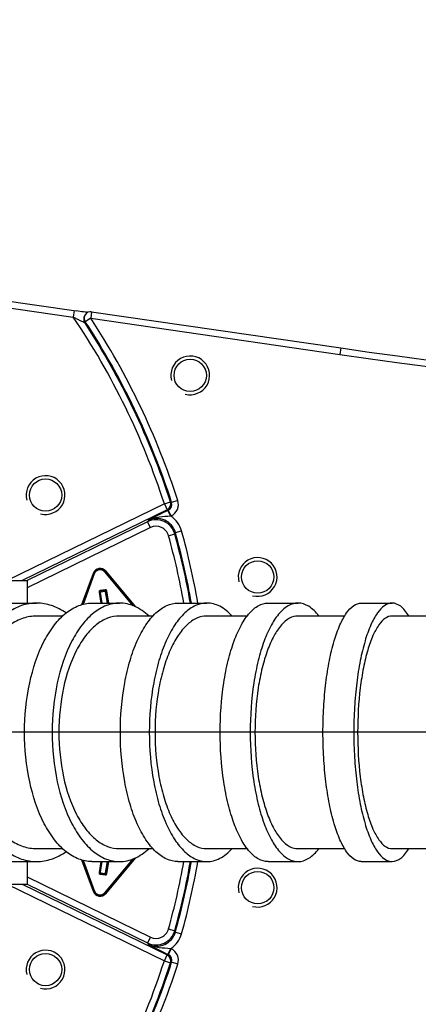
# Model space of a CAD drawing. Extents: x 0 to 594, y 0 to 420.
# Tile 81 of 104: x 364 to 370, y 180 to 195. Entities that reach past the tile are written whole.
import ezdxf

# ---------------------------------------------------------------- set-up
doc = ezdxf.new("R2010")
doc.units = 0
doc.header["$LTSCALE"] = 32.67
doc.linetypes.add('CENTER', pattern=[0.6, 0.375, -0.075, 0.075, -0.075])
doc.linetypes.add('PHANTOM', pattern=[0.8, 0.45, -0.05, 0.1, -0.05, 0.1, -0.05])
doc.layers.get('0').update_dxf_attribs({"linetype": 'CONTINUOUS'})
for name, color, linetype in [('ASSY', 7, 'CONTINUOUS'), ('AXIS', 7, 'CONTINUOUS'), ('CRV', 7, 'CONTINUOUS'), ('DRIV_DIM', 7, 'CONTINUOUS'), ('ROUND', 7, 'CONTINUOUS')]:
    doc.layers.add(name, color=color, linetype=linetype)
doc.styles.get("Standard").update_dxf_attribs({"font": 'txt', "width": 0.8})
doc.dimstyles.new('DIMSTYLE_1', dxfattribs={"dimtxt": 3.8, "dimasz": 1.8, "dimexe": 2, "dimexo": 1.5, "dimgap": 1.9, "dimtad": 1, "dimdec": 3, "dimlfac": 10, "dimtxsty": 'STANDARD', "dimblk": 'OPEN', "dimblk1": 'OPEN', "dimblk2": 'OPEN', "dimcen": 0.09, "dimazin": 2, "dimtp": 0.5, "dimtm": 0.5, "dimtfac": 1, "dimtdec": -1, "dimtofl": 0, "dimtmove": 0, "dimatfit": 3, "dimtolj": 1})
doc.dimstyles.new('DIMSTYLE_2', dxfattribs={"dimtxt": 3.8, "dimasz": 1.8, "dimexe": 2, "dimexo": 1.5, "dimgap": 0.95, "dimtad": 1, "dimdec": 3, "dimlfac": 10, "dimtxsty": 'STANDARD', "dimblk": 'OPEN', "dimblk1": 'OPEN', "dimblk2": 'OPEN', "dimcen": 0.09, "dimazin": 2, "dimtp": 0.001, "dimtm": 0.001, "dimtfac": 1, "dimtdec": 3, "dimtofl": 0, "dimtmove": 0, "dimatfit": 3, "dimtolj": 1})

# ---------------------------------------------------------------- blocks, each defined once
blk = doc.blocks.new('*D9')
at = {"layer": 'DRIV_DIM', "color": 2, "linetype": 'CONTINUOUS'}
for p, q in [((478.229, 259.55), (491.452, 274.235)), ((297.649, 184.12), (289.051, 184.12))]:
    blk.add_line(p, q, dxfattribs=at)
for points in [[(488.359, 273.482), (490.114, 272.749), (489.175, 274.404)], [(290.449, 185.925), (291.051, 184.12), (291.681, 185.916)]]:
    blk.add_lwpolyline(points, dxfattribs=at)
for start, end in [(48, 114), (114, 180)]:
    blk.add_arc((410.312, 184.12), 119.261, start, end, dxfattribs=at)
blk = doc.blocks.new('_OPEN')
at = {"color": 0, "linetype": 'BYBLOCK'}
for p, q in [((0, 0), (-1, 0.342)), ((-1, -0.342), (0, 0)), ((-1, 0), (0, 0))]:
    blk.add_line(p, q, dxfattribs=at)
blk = doc.blocks.new('*D10')
at = {"layer": 'DRIV_DIM', "color": 2, "linetype": 'CONTINUOUS'}
for p, q in [((302.148, 184.12), (289.051, 184.12)), ((478.229, 108.691), (491.452, 94.006))]:
    blk.add_line(p, q, dxfattribs=at)
for points in [[(291.681, 182.325), (291.051, 184.12), (290.449, 182.316)], [(489.175, 93.837), (490.114, 95.492), (488.359, 94.758)]]:
    blk.add_lwpolyline(points, dxfattribs=at)
for start, end in [(180, 246), (246, 312)]:
    blk.add_arc((410.312, 184.12), 119.261, start, end, dxfattribs=at)
blk = doc.blocks.new('*D13')
at = {"layer": 'DRIV_DIM', "color": 2, "linetype": 'CONTINUOUS'}
blk.add_line((339.298, 254.526), (410.312, 184.12), dxfattribs=at)
at = {"layer": 'DRIV_DIM', "color": 2, "linetype": 'CONTINUOUS', "xscale": 1.8, "yscale": 1.8, "zscale": 1.8, "rotation": 135.2468841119}
blk.add_blockref('_OPEN', (339.298, 254.526), dxfattribs=at)

msp = doc.modelspace()

# ---------------------------------------------------------------- linework, layer by layer
at = {"color": 7, "linetype": 'CONTINUOUS'}
for p, q in [((364.66361, 185.92011), (364.26064, 185.92006)), ((366.06058, 185.92032), (365.54275, 185.92029)), ((367.51958, 185.9203), (366.89508, 185.92033)), ((369.02696, 185.92029), (368.30548, 185.92028)), ((370.5697, 185.92031), (369.76201, 185.92031)), ((364.26064, 182.32056), (364.66361, 182.32052)), ((365.54275, 182.32033), (366.06058, 182.3203)), ((366.89508, 182.3203), (367.51958, 182.32032)), ((368.30548, 182.32034), (369.02696, 182.32033)), ((369.76201, 182.32031), (370.5697, 182.32031))]:
    msp.add_line(p, q, dxfattribs=at)
at = {"color": 2, "linetype": 'CONTINUOUS'}
for centre in [(366.63725, 189.64379), (364.39885, 187.79146), (367.68095, 186.5245), (367.68095, 181.71612), (364.39885, 180.44917)]:
    msp.add_arc(centre, 0.3, 255, 195, dxfattribs=at)
at = {"color": 7, "linetype": 'CONTINUOUS'}
for points, knots in [([(364.26064, 185.92006), (364.19021, 185.92005), (364.04379, 185.89492), (363.83922, 185.78689), (363.65387, 185.61578), (363.43057, 185.30034), (363.24158, 184.79344), (363.1921, 184.35149), (363.1921, 184.12031)], [0, 0, 0, 0, 0.092561, 0.19116182, 0.30004458, 0.42105242, 0.69620583, 1, 1, 1, 1]), ([(365.54275, 185.92029), (365.48071, 185.92028), (365.34985, 185.89424), (365.17019, 185.78468), (365.00841, 185.61322), (364.81194, 185.29527), (364.64821, 184.78899), (364.60532, 184.35114), (364.60532, 184.12031)], [0, 0, 0, 0, 0.08469273, 0.17729691, 0.28296944, 0.40360063, 0.68492225, 1, 1, 1, 1]), ([(366.89508, 185.92033), (366.84166, 185.92033), (366.72667, 185.89293), (366.57329, 185.7817), (366.43607, 185.61033), (366.31713, 185.38476), (366.21976, 185.11251), (366.12092, 184.68932), (366.09296, 184.35083), (366.09296, 184.12031)], [0, 0, 0, 0, 0.07575692, 0.16180227, 0.26417354, 0.38458536, 0.52187808, 0.67310122, 1, 1, 1, 1]), ([(368.30548, 185.92028), (368.26064, 185.92028), (368.16137, 185.89073), (368.03528, 185.7779), (367.92258, 185.60727), (367.82459, 185.38252), (367.7441, 185.11103), (367.66206, 184.68746), (367.63909, 184.35054), (367.63909, 184.12031)], [0, 0, 0, 0, 0.06604094, 0.14537849, 0.24470769, 0.3652613, 0.50520636, 0.66093561, 1, 1, 1, 1]), ([(369.76201, 185.92031), (369.72542, 185.92031), (369.64148, 185.88738), (369.54323, 185.77368), (369.45396, 185.60447), (369.37619, 185.38059), (369.31195, 185.10983), (369.2463, 184.68597), (369.22805, 184.35032), (369.22805, 184.12031)], [0, 0, 0, 0, 0.05579827, 0.12862905, 0.22533717, 0.34633951, 0.48905047, 0.64922376, 1, 1, 1, 1]), ([(363.1921, 184.12031), (363.1921, 183.88913), (363.24158, 183.44719), (363.43057, 182.94029), (363.65387, 182.62485), (363.83922, 182.45373), (364.04379, 182.3457), (364.19021, 182.32057), (364.26064, 182.32056)], [0, 0, 0, 0, 0.30379418, 0.57894758, 0.69995542, 0.80883818, 0.907439, 1, 1, 1, 1]), ([(364.60532, 184.12031), (364.60532, 183.88949), (364.64821, 183.45164), (364.81194, 182.94535), (365.00841, 182.62741), (365.17019, 182.45595), (365.34985, 182.34639), (365.48071, 182.32034), (365.54275, 182.32033)], [0, 0, 0, 0, 0.31507776, 0.59639938, 0.71703056, 0.82270309, 0.91530727, 1, 1, 1, 1]), ([(366.09296, 184.12031), (366.09296, 183.8898), (366.12092, 183.5513), (366.21976, 183.12811), (366.31713, 182.85586), (366.43607, 182.63029), (366.57329, 182.45892), (366.72667, 182.34769), (366.84166, 182.32029), (366.89508, 182.3203)], [0, 0, 0, 0, 0.32689878, 0.47812192, 0.61541464, 0.73582646, 0.83819773, 0.92424308, 1, 1, 1, 1]), ([(367.63909, 184.12031), (367.63909, 183.89008), (367.66206, 183.55316), (367.7441, 183.1296), (367.82459, 182.85811), (367.92258, 182.63335), (368.03528, 182.46273), (368.16137, 182.3499), (368.26064, 182.32034), (368.30548, 182.32034)], [0, 0, 0, 0, 0.3390644, 0.49479365, 0.6347387, 0.75529231, 0.85462151, 0.93395906, 1, 1, 1, 1]), ([(369.22805, 184.12031), (369.22805, 183.8903), (369.2463, 183.55465), (369.31195, 183.13079), (369.37619, 182.86003), (369.45396, 182.63615), (369.54323, 182.46694), (369.64148, 182.35324), (369.72542, 182.32031), (369.76201, 182.32031)], [0, 0, 0, 0, 0.35077625, 0.51094953, 0.65366049, 0.77466283, 0.87137096, 0.94420173, 1, 1, 1, 1])]:
    msp.add_open_spline(points, degree=3, knots=knots, dxfattribs=at)
at = {"layer": 'ASSY', "color": 7, "linetype": 'CONTINUOUS'}
for p, q in [((363.71245, 186.47031), (364.11245, 186.47031)), ((364.11245, 186.47031), (364.11245, 186.12031)), ((364.11245, 182.12031), (364.11245, 181.77031)), ((363.71245, 181.77031), (364.11245, 181.77031))]:
    msp.add_line(p, q, dxfattribs=at)
at = {"layer": 'AXIS', "color": 7, "linetype": 'CONTINUOUS'}
for p, q in [((363.85833, 186.12031), (364.26067, 186.12031)), ((365.11602, 186.12031), (365.54284, 186.12031)), ((366.44745, 186.12031), (366.89507, 186.12031)), ((367.84101, 186.12031), (368.30548, 186.12031)), ((369.28452, 186.12031), (369.76201, 186.12031)), ((363.85833, 182.12031), (364.26067, 182.12031)), ((365.11602, 182.12031), (365.54284, 182.12031)), ((366.44745, 182.12031), (366.89507, 182.12031)), ((367.84101, 182.12031), (368.30548, 182.12031)), ((369.28452, 182.12031), (369.76201, 182.12031))]:
    msp.add_line(p, q, dxfattribs=at)
at = {"layer": 'AXIS', "color": 7, "linetype": 'CENTER'}
msp.add_line((410.31245, 184.12031), (355.31245, 184.12031), dxfattribs=at)
at = {"layer": 'AXIS', "color": 7, "linetype": 'CONTINUOUS'}
for centre in [(366.63725, 189.64379), (364.39885, 187.79146), (367.68095, 186.5245), (367.68095, 181.71612), (364.39885, 180.44917)]:
    msp.add_circle(centre, 0.25, dxfattribs=at)
for points, knots in [([(364.26067, 186.12031), (364.1824, 186.12031), (364.01969, 186.09238), (363.79237, 185.97233), (363.58639, 185.78217), (363.33826, 185.43163), (363.12826, 184.86832), (363.07329, 184.37721), (363.07329, 184.12031)], [0, 0, 0, 0, 0.09255992, 0.19116018, 0.30004344, 0.42105249, 0.69620746, 1, 1, 1, 1]), ([(364.07432, 184.12031), (364.07432, 184.3768), (364.12198, 184.86333), (364.30392, 185.4259), (364.52225, 185.77918), (364.70202, 185.96968), (364.90167, 186.0914), (365.04707, 186.12031), (365.11602, 186.12031)], [0, 0, 0, 0, 0.31508324, 0.59640617, 0.71703585, 0.8227058, 0.91530754, 1, 1, 1, 1]), ([(364.71677, 185.96688), (364.64818, 186.01494), (364.50257, 186.0922), (364.33926, 186.12031), (364.26067, 186.12031)], [0, 0, 0, 0, 0.51591091, 1, 1, 1, 1]), ([(365.54284, 186.12031), (365.4739, 186.12031), (365.32849, 186.0914), (365.12884, 185.96968), (364.94908, 185.77918), (364.73075, 185.4259), (364.5488, 184.86333), (364.50114, 184.3768), (364.50114, 184.12031)], [0, 0, 0, 0, 0.08469246, 0.1772942, 0.28296415, 0.40359383, 0.68491676, 1, 1, 1, 1]), ([(365.99538, 185.92172), (365.9304, 185.9819), (365.79102, 186.0813), (365.622, 186.12031), (365.54284, 186.12031)], [0, 0, 0, 0, 0.5280157, 1, 1, 1, 1]), ([(365.55623, 184.12031), (365.55623, 184.37643), (365.58729, 184.75254), (365.69711, 185.22274), (365.8053, 185.52523), (365.93745, 185.77587), (366.08991, 185.96628), (366.26033, 186.08987), (366.3881, 186.12031), (366.44745, 186.12031)], [0, 0, 0, 0, 0.3268979, 0.47812074, 0.61541335, 0.73582532, 0.83819701, 0.9242429, 1, 1, 1, 1]), ([(366.89507, 186.12031), (366.83571, 186.12031), (366.70794, 186.08987), (366.53753, 185.96628), (366.38506, 185.77587), (366.25292, 185.52523), (366.14473, 185.22274), (366.0349, 184.75254), (366.00384, 184.37643), (366.00384, 184.12031)], [0, 0, 0, 0, 0.0757571, 0.16180299, 0.26417468, 0.38458665, 0.52187926, 0.6731021, 1, 1, 1, 1]), ([(367.28225, 185.92172), (367.22797, 185.98046), (367.11261, 186.07882), (366.96335, 186.12031), (366.89507, 186.12031)], [0, 0, 0, 0, 0.53943575, 1, 1, 1, 1]), ([(367.10057, 184.12031), (367.10057, 184.37612), (367.12609, 184.75048), (367.21724, 185.22112), (367.30668, 185.52278), (367.41556, 185.77251), (367.54078, 185.9621), (367.68088, 186.08747), (367.79118, 186.12031), (367.84101, 186.12031)], [0, 0, 0, 0, 0.33906347, 0.4947926, 0.63473782, 0.75529178, 0.85462136, 0.93395914, 1, 1, 1, 1]), ([(368.30548, 186.12031), (368.25566, 186.12031), (368.14535, 186.08747), (368.00526, 185.9621), (367.88003, 185.77251), (367.77115, 185.52278), (367.68172, 185.22112), (367.59057, 184.75048), (367.56504, 184.37612), (367.56504, 184.12031)], [0, 0, 0, 0, 0.06604086, 0.14537864, 0.24470822, 0.36526218, 0.5052074, 0.66093653, 1, 1, 1, 1]), ([(368.62718, 185.92169), (368.58339, 185.97875), (368.49259, 186.07506), (368.36298, 186.12031), (368.30548, 186.12031)], [0, 0, 0, 0, 0.55573864, 1, 1, 1, 1]), ([(368.69122, 184.12031), (368.69122, 184.25043), (368.69856, 184.50618), (368.73135, 184.87733), (368.78447, 185.21979), (368.85582, 185.52063), (368.94224, 185.76938), (369.04143, 185.95739), (369.1506, 186.08372), (369.24386, 186.12031), (369.28452, 186.12031)], [0, 0, 0, 0, 0.17856152, 0.3508815, 0.51102928, 0.65371732, 0.77469998, 0.87139216, 0.94421081, 1, 1, 1, 1]), ([(369.76201, 186.12031), (369.72136, 186.12031), (369.62809, 186.08372), (369.51892, 185.95739), (369.41974, 185.76938), (369.33332, 185.52063), (369.26196, 185.21979), (369.20884, 184.87733), (369.17606, 184.50618), (369.16872, 184.25043), (369.16872, 184.12031)], [0, 0, 0, 0, 0.05578919, 0.12860784, 0.22530002, 0.34628268, 0.48897072, 0.6491185, 0.82143848, 1, 1, 1, 1]), ([(370.01976, 185.92172), (370.00128, 185.95176), (369.96366, 186.00535), (369.88551, 186.08545), (369.80916, 186.12031), (369.76201, 186.12031)], [0, 0, 0, 0, 0.31437591, 0.57971607, 1, 1, 1, 1]), ([(363.07329, 184.12031), (363.07329, 183.86342), (363.12826, 183.3723), (363.33826, 182.809), (363.58639, 182.45845), (363.79237, 182.26829), (364.01969, 182.14824), (364.1824, 182.12031), (364.26067, 182.12031)], [0, 0, 0, 0, 0.30379254, 0.57894751, 0.69995656, 0.80883982, 0.90744008, 1, 1, 1, 1]), ([(365.11602, 182.12031), (365.04707, 182.12031), (364.90167, 182.14923), (364.70202, 182.27094), (364.52225, 182.46145), (364.30392, 182.81472), (364.12198, 183.37729), (364.07432, 183.86382), (364.07432, 184.12031)], [0, 0, 0, 0, 0.08469246, 0.1772942, 0.28296415, 0.40359383, 0.68491676, 1, 1, 1, 1]), ([(364.50114, 184.12031), (364.50114, 183.86382), (364.5488, 183.37729), (364.73075, 182.81472), (364.94908, 182.46145), (365.12884, 182.27094), (365.32849, 182.14923), (365.4739, 182.12031), (365.54284, 182.12031)], [0, 0, 0, 0, 0.31508324, 0.59640617, 0.71703585, 0.8227058, 0.91530754, 1, 1, 1, 1]), ([(366.44745, 182.12031), (366.3881, 182.12031), (366.26033, 182.15076), (366.08991, 182.27435), (365.93745, 182.46475), (365.8053, 182.71539), (365.69711, 183.01789), (365.58729, 183.48809), (365.55623, 183.86419), (365.55623, 184.12031)], [0, 0, 0, 0, 0.0757571, 0.16180299, 0.26417468, 0.38458665, 0.52187926, 0.6731021, 1, 1, 1, 1]), ([(366.00384, 184.12031), (366.00384, 183.86419), (366.0349, 183.48809), (366.14473, 183.01789), (366.25292, 182.71539), (366.38506, 182.46475), (366.53753, 182.27435), (366.70794, 182.15076), (366.83571, 182.12031), (366.89507, 182.12031)], [0, 0, 0, 0, 0.3268979, 0.47812074, 0.61541335, 0.73582532, 0.83819701, 0.9242429, 1, 1, 1, 1]), ([(367.84101, 182.12031), (367.79118, 182.12031), (367.68088, 182.15315), (367.54078, 182.27852), (367.41556, 182.46811), (367.30668, 182.71784), (367.21724, 183.0195), (367.12609, 183.49014), (367.10057, 183.8645), (367.10057, 184.12031)], [0, 0, 0, 0, 0.06604086, 0.14537864, 0.24470822, 0.36526218, 0.5052074, 0.66093653, 1, 1, 1, 1]), ([(367.56504, 184.12031), (367.56504, 183.8645), (367.59057, 183.49014), (367.68172, 183.0195), (367.77115, 182.71784), (367.88003, 182.46811), (368.00526, 182.27852), (368.14535, 182.15315), (368.25566, 182.12031), (368.30548, 182.12031)], [0, 0, 0, 0, 0.33906347, 0.4947926, 0.63473782, 0.75529178, 0.85462136, 0.93395914, 1, 1, 1, 1]), ([(369.28452, 182.12031), (369.24386, 182.12031), (369.1506, 182.1569), (369.04143, 182.28323), (368.94224, 182.47124), (368.85582, 182.72), (368.78447, 183.02083), (368.73135, 183.36329), (368.69856, 183.73445), (368.69122, 183.9902), (368.69122, 184.12031)], [0, 0, 0, 0, 0.05578919, 0.12860784, 0.22530002, 0.34628268, 0.48897072, 0.6491185, 0.82143848, 1, 1, 1, 1]), ([(369.16872, 184.12031), (369.16872, 183.9902), (369.17606, 183.73445), (369.20884, 183.36329), (369.26196, 183.02083), (369.33332, 182.72), (369.41974, 182.47124), (369.51892, 182.28323), (369.62809, 182.1569), (369.72136, 182.12031), (369.76201, 182.12031)], [0, 0, 0, 0, 0.17856152, 0.3508815, 0.51102928, 0.65371732, 0.77469998, 0.87139216, 0.94421081, 1, 1, 1, 1]), ([(364.26067, 182.12031), (364.33926, 182.12031), (364.50257, 182.14842), (364.64818, 182.22568), (364.71677, 182.27375)], [0, 0, 0, 0, 0.48408909, 1, 1, 1, 1]), ([(365.54284, 182.12031), (365.622, 182.12031), (365.79102, 182.15932), (365.9304, 182.25873), (365.99538, 182.3189)], [0, 0, 0, 0, 0.4719843, 1, 1, 1, 1]), ([(366.89507, 182.12031), (366.96335, 182.12031), (367.11261, 182.1618), (367.22797, 182.26016), (367.28225, 182.31891)], [0, 0, 0, 0, 0.46056425, 1, 1, 1, 1]), ([(368.30548, 182.12031), (368.36298, 182.12031), (368.49259, 182.16557), (368.58339, 182.26188), (368.62718, 182.31893)], [0, 0, 0, 0, 0.44426136, 1, 1, 1, 1]), ([(369.76201, 182.12031), (369.80916, 182.12031), (369.88551, 182.15518), (369.96366, 182.23528), (370.00128, 182.28886), (370.01976, 182.3189)], [0, 0, 0, 0, 0.42028393, 0.68562409, 1, 1, 1, 1])]:
    msp.add_open_spline(points, degree=3, knots=knots, dxfattribs=at)
at = {"layer": 'CRV', "color": 2, "linetype": 'PHANTOM'}
msp.add_arc((410.31245, 184.12031), 100, 48, 175.448465, dxfattribs=at)
at = {"layer": 'ROUND', "color": 7, "linetype": 'CONTINUOUS'}
for p, q in [((361.58065, 191.11915), (364.87104, 190.64162)), ((364.9027, 190.63717), (364.87104, 190.64162)), ((364.93293, 190.63302), (364.9027, 190.63717)), ((364.96144, 190.62921), (364.93293, 190.63302)), ((364.98793, 190.62579), (364.96144, 190.62921)), ((365.01206, 190.62278), (364.98793, 190.62579)), ((365.0335, 190.62022), (365.01206, 190.62278)), ((365.05194, 190.61816), (365.0335, 190.62022)), ((365.05248, 190.6181), (365.05194, 190.61816)), ((365.11149, 190.62785), (368.96592, 190.06841)), ((365.0128, 190.58264), (365.00443, 190.56952)), ((365.23618, 186.29154), (365.26637, 186.12031)), ((365.32308, 186.31701), (365.24429, 186.30312)), ((365.36792, 186.12031), (365.33466, 186.3089)), ((365.26637, 182.12031), (365.23618, 181.94909)), ((365.33466, 181.93172), (365.36792, 182.12031)), ((365.24429, 181.9375), (365.32308, 181.92361))]:
    msp.add_line(p, q, dxfattribs=at)
at = {"layer": 'ROUND', "color": 9, "linetype": 'CONTINUOUS'}
for p, q in [((361.71289, 190.99891), (364.82812, 190.54676)), ((364.84249, 190.64572), (364.82812, 190.54676)), ((365.11149, 190.62785), (365.09712, 190.52889)), ((365.00511, 190.46103), (365.01352, 190.47413)), ((365.09712, 190.52889), (365.01352, 190.47413)), ((365.09712, 190.52889), (368.95155, 189.96945)), ((368.96592, 190.06841), (368.95155, 189.96945)), ((366.23713, 187.65565), (363.80683, 186.47031)), ((366.28094, 187.56582), (364.03481, 186.47031)), ((366.23713, 187.65565), (366.33221, 187.68642)), ((366.23713, 187.65565), (366.28094, 187.56582)), ((366.29826, 187.55846), (366.28094, 187.56582)), ((366.34956, 187.67895), (366.33221, 187.68642)), ((366.44468, 187.70962), (366.34956, 187.67895)), ((366.29826, 187.55846), (366.29222, 187.55551)), ((366.33603, 187.46569), (366.29222, 187.55551)), ((366.34207, 187.46863), (366.29826, 187.55846)), ((366.34207, 187.46863), (366.33603, 187.46569)), ((366.0222, 187.28931), (364.11245, 186.35786)), ((365.97839, 187.37914), (364.11294, 186.4693)), ((365.97839, 187.37914), (365.98752, 187.3994)), ((366.0222, 187.28931), (365.97839, 187.37914)), ((366.30246, 187.163), (366.39877, 187.18966)), ((366.39877, 187.18966), (366.40777, 187.21036)), ((366.40777, 187.21036), (366.50405, 187.23718)), ((364.96141, 186.0976), (365.13862, 186.58449)), ((364.97327, 186.10096), (365.14802, 186.58107)), ((364.9745, 186.10119), (365.14839, 186.57896)), ((364.98589, 186.10328), (365.15778, 186.57554)), ((365.13862, 186.58449), (365.14802, 186.58107)), ((365.14802, 186.58107), (365.14839, 186.57896)), ((365.15778, 186.57554), (365.14839, 186.57896)), ((365.3112, 186.60259), (365.31886, 186.60901)), ((365.3112, 186.60259), (365.75182, 186.07748)), ((365.32614, 186.61755), (365.31849, 186.61113)), ((365.31849, 186.61113), (365.31886, 186.60901)), ((365.31849, 186.61113), (365.77277, 186.06973)), ((365.31886, 186.60901), (365.77074, 186.07048)), ((365.32614, 186.61755), (365.7927, 186.06153)), ((365.22633, 186.2898), (365.34451, 186.31064)), ((365.22633, 186.2898), (365.25622, 186.12031)), ((365.32134, 186.32686), (365.24256, 186.31297)), ((365.27653, 186.12031), (365.24256, 186.31297)), ((365.35776, 186.12031), (365.32134, 186.32686)), ((365.37807, 186.12031), (365.34451, 186.31064)), ((365.13862, 181.65614), (364.96141, 182.14302)), ((365.14802, 181.65956), (364.97327, 182.13966)), ((365.14839, 181.66167), (364.9745, 182.13943)), ((365.15778, 181.66509), (364.98589, 182.13735)), ((365.25622, 182.12031), (365.22633, 181.95082)), ((365.24256, 181.92765), (365.27653, 182.12031)), ((365.75182, 182.16314), (365.3112, 181.63803)), ((365.77277, 182.17089), (365.31849, 181.6295)), ((365.77074, 182.17014), (365.31886, 181.63161)), ((365.32134, 181.91376), (365.35776, 182.12031)), ((365.7927, 182.1791), (365.32614, 181.62307)), ((365.34451, 181.92999), (365.37807, 182.12031)), ((365.22633, 181.95082), (365.34451, 181.92999)), ((365.24256, 181.92765), (365.32134, 181.91376)), ((364.11245, 181.88276), (366.0222, 180.95131)), ((364.11294, 181.77133), (365.97839, 180.86149)), ((363.80683, 181.77031), (366.23713, 180.58497)), ((364.03481, 181.77031), (366.28094, 180.6748)), ((365.13862, 181.65614), (365.14802, 181.65956)), ((365.14839, 181.66167), (365.14802, 181.65956)), ((365.15778, 181.66509), (365.14839, 181.66167)), ((365.3112, 181.63803), (365.31886, 181.63161)), ((365.31886, 181.63161), (365.31849, 181.6295)), ((365.32614, 181.62307), (365.31849, 181.6295)), ((366.30246, 181.07763), (366.39877, 181.05096)), ((366.39877, 181.05096), (366.40777, 181.03026)), ((366.40777, 181.03026), (366.50405, 181.00345)), ((366.0222, 180.95131), (365.97839, 180.86149)), ((365.97839, 180.86149), (365.98752, 180.84122)), ((366.33603, 180.77493), (366.29222, 180.68511)), ((366.34207, 180.77199), (366.29826, 180.68217)), ((366.33603, 180.77493), (366.34207, 180.77199)), ((366.23713, 180.58497), (366.28094, 180.6748)), ((366.23713, 180.58497), (366.33221, 180.5542)), ((366.29826, 180.68217), (366.28094, 180.6748)), ((366.29222, 180.68511), (366.29826, 180.68217)), ((366.34956, 180.56167), (366.33221, 180.5542)), ((366.44468, 180.53101), (366.34956, 180.56167))]:
    msp.add_line(p, q, dxfattribs=at)
at = {"layer": 'ROUND', "color": 7, "linetype": 'CONTINUOUS'}
for centre, radius, start, end in [((365.09712, 190.52889), 0.1, 81.741666, 147.619936), ((383.66704, 291.35666), 102.34956, 261.741678, 277.6493144), ((365.24603, 186.29327), 0.01, 100, 190), ((365.32481, 186.30716), 0.01, 10, 100), ((365.24603, 181.94735), 0.01, 170, 260), ((365.32481, 181.93346), 0.01, 260, 350)]:
    msp.add_arc(centre, radius, start, end, dxfattribs=at)
at = {"layer": 'ROUND', "color": 9, "linetype": 'CONTINUOUS'}
for centre, radius, start, end in [((355.31245, 184.12031), 11.48248, 17.9321, 34.03327), ((365.08868, 190.5158), 0.09992, 147.476534, 213.236067), ((365.09709, 190.52895), 0.09994, 158.438883, 213.262641), ((365.0972, 190.52886), 0.10008, 147.632311, 158.417413), ((355.31245, 184.12031), 11.58242, 17.9321, 33.191811), ((355.31245, 184.12031), 11.59663, 17.870599, 33.223216), ((355.31245, 184.12031), 11.69657, 17.870599, 33.223216), ((383.66704, 291.35666), 102.44956, 261.741678, 277.6493144), ((366.23696, 187.65572), 0.10008, 296.070384, 17.861716), ((366.25466, 187.64819), 0.09976, 295.910448, 17.960151), ((366.25449, 187.64826), 0.19984, 295.990485, 17.880114), ((366.10977, 187.10953), 0.29991, 15.496235, 115.978998), ((366.11912, 187.13032), 0.29954, 15.499696, 116.062842), ((366.11883, 187.12997), 0.39986, 15.552524, 57.098542), ((366.10987, 187.10976), 0.19981, 15.451674, 116.023559), ((355.31245, 184.12031), 11.40343, 10.104184, 15.475233), ((355.31245, 184.12031), 11.50337, 10.015398, 15.475233), ((355.31245, 184.12031), 11.51758, 10.002922, 15.562538), ((355.31245, 184.12031), 11.61752, 9.915641, 15.562538), ((365.24191, 186.547), 0.10987, 39.946479, 160.053551), ((365.2419, 186.54704), 0.09986, 39.923721, 160.076322), ((365.24229, 186.54485), 0.0999, 39.963827, 160.036173), ((365.24228, 186.54488), 0.08989, 39.939723, 160.060277), ((365.24603, 186.29327), 0.02, 100, 190), ((365.32481, 186.30716), 0.02, 10, 100), ((355.31245, 184.12031), 11.40343, 344.524767, 349.895816), ((355.31245, 184.12031), 11.50337, 344.524767, 349.984602), ((355.31245, 184.12031), 11.51758, 344.437462, 349.997078), ((355.31245, 184.12031), 11.61752, 344.437462, 350.084359), ((365.24603, 181.94735), 0.02, 170, 260), ((365.32481, 181.93346), 0.02, 260, 350), ((365.24191, 181.69362), 0.10987, 199.946331, 320.053669), ((365.2419, 181.69359), 0.09986, 199.923556, 320.076444), ((365.24229, 181.69578), 0.0999, 199.963811, 320.036189), ((365.24228, 181.69574), 0.08989, 199.939707, 320.060293), ((366.10977, 181.13109), 0.2999, 244.020435, 344.504332), ((366.11912, 181.11031), 0.29954, 243.93716, 344.500302), ((366.10987, 181.13086), 0.19981, 243.976441, 344.548326), ((366.11883, 181.11066), 0.39986, 302.901518, 344.447391), ((366.25449, 180.59236), 0.19984, 342.119886, 64.009515), ((355.31245, 184.12031), 11.48248, 325.96673, 342.0679), ((355.31245, 184.12031), 11.58242, 326.808189, 342.0679), ((355.31245, 184.12031), 11.59663, 326.776784, 342.129401), ((366.23696, 180.5849), 0.10008, 342.138284, 63.929616), ((366.25466, 180.59243), 0.09976, 342.039849, 64.089551), ((355.31245, 184.12031), 11.69657, 326.776784, 342.129401)]:
    msp.add_arc(centre, radius, start, end, dxfattribs=at)
for points, knots in [([(364.82812, 190.54676), (364.84568, 190.53775), (364.87193, 190.52438), (364.90674, 190.50691), (364.93212, 190.49432), (364.95621, 190.48259), (364.97529, 190.4734), (364.98849, 190.46748), (364.9969, 190.46344), (365.00098, 190.46252), (365.00492, 190.46034), (365.00511, 190.46103)], [0, 0, 0, 0, 0.30083776, 0.44904628, 0.59384393, 0.73237615, 0.85870119, 0.91340964, 0.95847105, 0.9890194, 1, 1, 1, 1]), ([(366.29222, 187.55551), (366.26254, 187.54103), (366.16025, 187.49041), (366.05912, 187.43748), (365.98752, 187.3994)], [0, 0, 0, 0, 0.28941095, 1, 1, 1, 1]), ([(366.33603, 187.46569), (366.27617, 187.45859), (366.15748, 187.4559), (366.0398, 187.42566), (365.98752, 187.3994)], [0, 0, 0, 0, 0.50748455, 1, 1, 1, 1]), ([(365.98752, 180.84122), (366.0398, 180.81496), (366.15748, 180.78472), (366.27617, 180.78204), (366.33603, 180.77493)], [0, 0, 0, 0, 0.49252227, 1, 1, 1, 1]), ([(365.98752, 180.84122), (366.009, 180.82979), (366.1098, 180.77628), (366.21152, 180.72447), (366.29222, 180.68511)], [0, 0, 0, 0, 0.21324964, 1, 1, 1, 1])]:
    msp.add_open_spline(points, degree=3, knots=knots, dxfattribs=at)

# ---------------------------------------------------------------- dimensions: what is measured, and where the dimension line sits
at = {"layer": 'DRIV_DIM', "color": 2, "linetype": 'CONTINUOUS'}
for base, line1, line2, picture, middle in [((361.80458, 293.07077), ((476.4275, 257.54851), (477.22551, 258.43479)), ((300.34152, 184.12031), (299.14891, 184.12031)), '*D9', (325.37448, 267.83863)), ((361.80458, 75.16985), ((304.84053, 184.12031), (303.64791, 184.12031)), ((476.4275, 110.69211), (477.22551, 109.80583)), '*D10', (315.10559, 112.29503))]:
    dim = msp.add_angular_dim_2l(base=base, line1=line1, line2=line2, dimstyle='DIMSTYLE_1', override={"dimtad": 2}, dxfattribs=at)
    dim.commit()
    dim.dimension.update_dxf_attribs({"geometry": picture, "text_midpoint": middle, "dimtype": 162})
dim = msp.add_radius_dim(center=(410.31245, 184.12031), mpoint=(339.29774, 254.52565), text='R<>', dimstyle='DIMSTYLE_2', override={"dimpost": '<>'}, dxfattribs=at)
dim.commit()
dim.dimension.update_dxf_attribs({"geometry": '*D13', "text_midpoint": (344.53665, 249.33169), "dimtype": 164})

doc.saveas('drawing.dxf')
